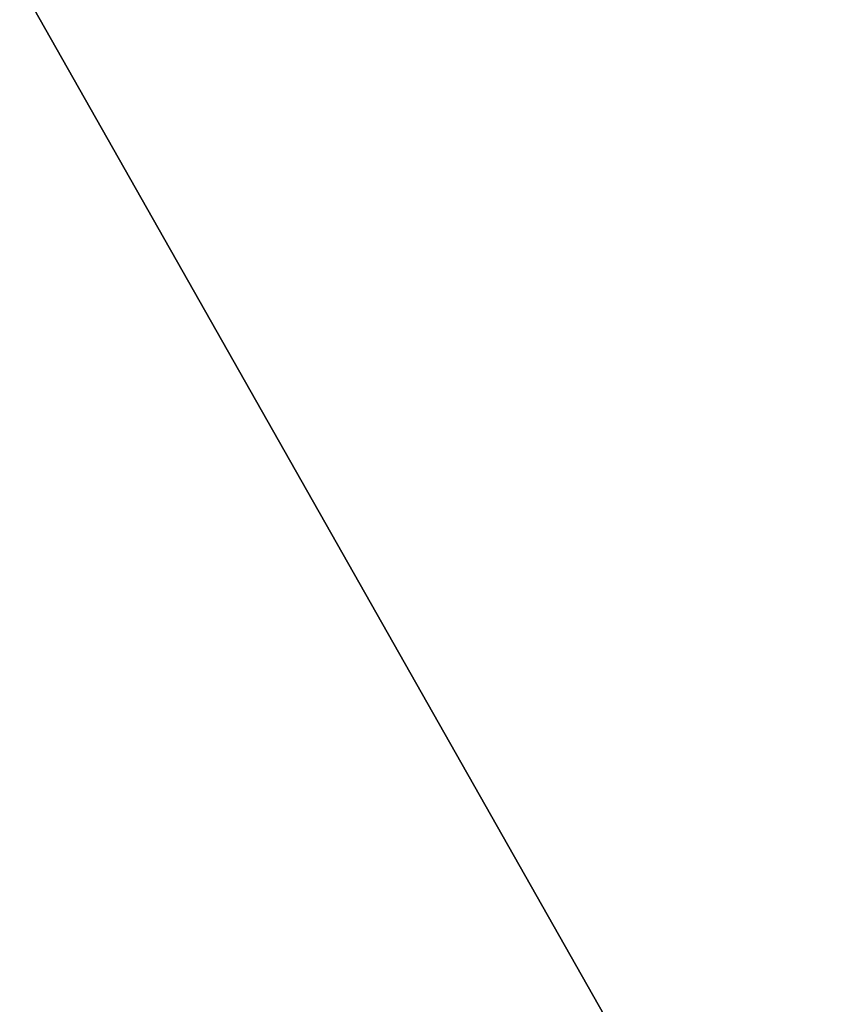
# Model space of a CAD drawing. Header units: millimetres. Extents: x -75 to 0, y -130 to 133.
# Tile 100 of 121: x -32.078 to -31.774, y 40.281 to 40.653. Entities that reach past the tile are written whole.
import ezdxf

# ---------------------------------------------------------------- set-up
doc = ezdxf.new("R2010")
doc.units = ezdxf.units.MM
doc.header["$LTSCALE"] = 65.185185
for name, color, linetype in [('31', 7, 'CONTINUOUS'), ('321', 7, 'CONTINUOUS'), ('323', 7, 'CONTINUOUS'), ('33', 7, 'CONTINUOUS'), ('34', 7, 'CONTINUOUS'), ('35', 7, 'CONTINUOUS'), ('37', 7, 'CONTINUOUS'), ('38', 7, 'CONTINUOUS')]:
    doc.layers.add(name, color=color, linetype=linetype)

msp = doc.modelspace()

# ---------------------------------------------------------------- linework, layer by layer
at = {"layer": '31', "linetype": 'CONTINUOUS'}
for points in [[(-41.5, 40, -16.77051), (-41.5, 48.38539, -14.52362), (-31.71787, 48.56057, -18.1655), (-41.5, 40, -16.77051)], [(-31.71787, 38.74756, -20.04246), (-41.5, 40, -16.77051), (-31.71787, 48.56057, -18.1655), (-31.71787, 38.74756, -20.04246)]]:
    msp.add_3dface(points, dxfattribs=at)
at = {"layer": '321', "linetype": 'CONTINUOUS'}
for points in [[(-32.45359, 47.8134, -13.5332), (-32.45359, 40, -15.62679), (-31.6, 48.05981, -13.96), (-32.45359, 47.8134, -13.5332)], [(-31.6, 48.05981, -13.96), (-32.45359, 40, -15.62679), (-31.6, 40, -16.11962), (-31.6, 48.05981, -13.96)]]:
    msp.add_3dface(points, dxfattribs=at)
at = {"layer": '323', "linetype": 'CONTINUOUS'}
for points in [[(-31.6, 40, 16.11962), (-32.45359, 47.8134, 13.5332), (-31.6, 48.05981, 13.96), (-31.6, 40, 16.11962)], [(-32.45359, 40, 15.62679), (-32.45359, 47.8134, 13.5332), (-31.6, 40, 16.11962), (-32.45359, 40, 15.62679)]]:
    msp.add_3dface(points, dxfattribs=at)
at = {"layer": '33', "linetype": 'CONTINUOUS'}
for points in [[(-41.5, 48.38539, 14.52362), (-41.5, 40, 16.77051), (-31.71787, 48.56057, 18.1655), (-41.5, 48.38539, 14.52362)], [(-31.71787, 48.56057, 18.1655), (-41.5, 40, 16.77051), (-31.71787, 38.74756, 20.04246), (-31.71787, 48.56057, 18.1655)]]:
    msp.add_3dface(points, dxfattribs=at)
at = {"layer": '34', "linetype": 'CONTINUOUS'}
for points in [[(-36.61021, 40, -17.48848), (-31.68118, 47.24209, -17.10894), (-36.61021, 48.74424, -15.14547), (-36.61021, 40, -17.48848)], [(-31.68118, 38.28613, -18.49936), (-31.68118, 47.24209, -17.10894), (-36.61021, 40, -17.48848), (-31.68118, 38.28613, -18.49936)]]:
    msp.add_3dface(points, dxfattribs=at)
at = {"layer": '35', "linetype": 'CONTINUOUS'}
for points in [[(-31.7, 48.55, -14.80903), (-31.7, 40, -17.1), (-36.5433, 48.55, -14.80903), (-31.7, 48.55, -14.80903)], [(-36.5433, 48.55, -14.80903), (-31.7, 40, -17.1), (-36.5433, 40, -17.1), (-36.5433, 48.55, -14.80903)]]:
    msp.add_3dface(points, dxfattribs=at)
at = {"layer": '37', "linetype": 'CONTINUOUS'}
for points in [[(-36.61021, 40, 17.48848), (-36.61021, 48.74424, 15.14547), (-31.68118, 47.24209, 17.10894), (-36.61021, 40, 17.48848)], [(-31.68118, 38.28613, 18.49936), (-36.61021, 40, 17.48848), (-31.68118, 47.24209, 17.10894), (-31.68118, 38.28613, 18.49936)]]:
    msp.add_3dface(points, dxfattribs=at)
at = {"layer": '38', "linetype": 'CONTINUOUS'}
for points in [[(-31.7, 40, 17.1), (-31.7, 48.55, 14.80903), (-36.5433, 40, 17.1), (-31.7, 40, 17.1)], [(-36.5433, 40, 17.1), (-31.7, 48.55, 14.80903), (-36.5433, 48.55, 14.80903), (-36.5433, 40, 17.1)]]:
    msp.add_3dface(points, dxfattribs=at)

doc.saveas('drawing.dxf')
